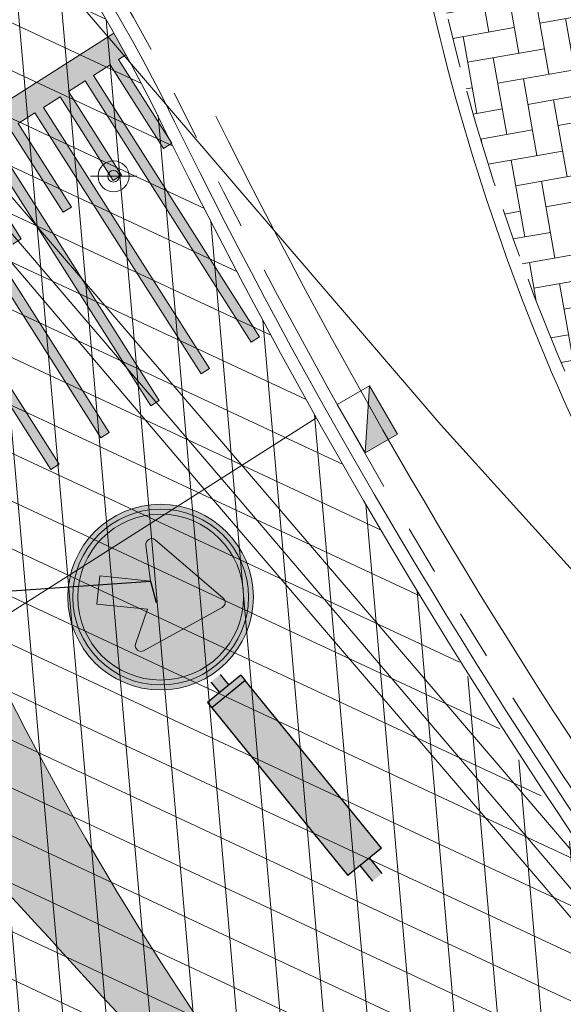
# Model space of a CAD drawing. Header units: metres. Extents: x 163628 to 168255, y 402691 to 405367.
# Tile 20 of 256: x 164495.66 to 164500.05, y 403421.39 to 403429.35. Entities that reach past the tile are written whole.
import ezdxf
from ezdxf import colors
from ezdxf.entities.mleader import LeaderData, LeaderLine
from ezdxf.math import Vec2, Vec3

# ---------------------------------------------------------------- set-up
doc = ezdxf.new("R2010")
doc.units = ezdxf.units.M
doc.linetypes.add('X-CA190022.004-UO-DWM_Snelfietsroute$0$VH-OPSLUITBAND_100X200', pattern=[16, 8, -2, 4, -2])
doc.linetypes.add('X-CA190022.004-UO-DWM_Snelfietsroute$0$VH-TROTTOIRBAND_180-200', pattern=[20, 10, -2, 2, -2, 2, -2])
doc.layers.add('X-CA190022.004-UO-ARC_Arcering$0$N-WE-VH-VERHARDING-FIETSSTRAAT_ROOD ELEMENTENVERHARDING_BSS-A', color=14, linetype='Continuous', lineweight=0, transparency=0.5)
doc.layers.add('X-CA190022.004-UO-ARC_Arcering$0$N-WE-VH-VERHARDING_ASFALT_ZWART-OPBOUW 2', color=7, linetype='Continuous', lineweight=0, transparency=0.5)
for name, color, linetype, lineweight in [('X-CA190022.004-UO-BBM_bebording bebakening markering_v0.1$0$N-WE-VW-VERKEERSTEKEN_BORD_B-S', 7, 'Continuous', 25), ('X-CA190022.004-UO-BBM_bebording bebakening markering_v0.1$0$N-WE-VW-VERKEERSTEKEN_BORD_D-S', 7, 'Continuous', 25), ('X-CA190022.004-UO-BBM_bebording bebakening markering_v0.1$0$X-XX-AL-T25 PIPELOCK SYSTEEM', 1, 'Continuous', 25), ('X-CA190022.004-UO-DTM inmeting_v0.1$0$B-WE-IE-MEUBILAIR_WEGMEUBILAIR-S', 246, 'Continuous', 0), ('X-CA190022.004-UO-DTM inmeting_v0.1$0$B-WE-VH-KANTOPSLUITING_ACHTERKANTBAND-G', 246, 'Continuous', 0), ('X-CA190022.004-UO-DTM inmeting_v0.1$0$B-WE-VH-KANTOPSLUITING_VOORKANTBAND-G', 246, 'Continuous', 0), ('X-CA190022.004-UO-DTM inmeting_v0.1$0$B-WE-VH-VERHARDING_ASFALT-G', 246, 'Continuous', 0), ('X-CA190022.004-UO-DWM_Snelfietsroute$0$N-WE-VH-DREMPEL-G', 7, 'Continuous', 20), ('X-CA190022.004-UO-DWM_Snelfietsroute$0$N-WE-VH-KANTOPSLUITING_ACHTERKANTBAND-G', 7, 'Continuous', 20), ('X-CA190022.004-UO-DWM_Snelfietsroute$0$N-WE-VH-KANTOPSLUITING_OPSLUITBAND_100X200-G', 7, 'X-CA190022.004-UO-DWM_Snelfietsroute$0$VH-OPSLUITBAND_100X200', 20), ('X-CA190022.004-UO-DWM_Snelfietsroute$0$N-WE-VH-KANTOPSLUITING_TROTTOIRBAND_180 200-G', 7, 'X-CA190022.004-UO-DWM_Snelfietsroute$0$VH-TROTTOIRBAND_180-200', 20), ('X-CA190022.004-UO-DWM_Snelfietsroute$0$N-WE-VH-KANTVERHARDING_STREKLAAG-G', 7, 'Continuous', 20), ('X-CA190022.004-UO-DWM_Snelfietsroute$0$N-WE-VW-MARKERING_LANGS_STREEP_DOORGETROKKEN DREMPEL_010-G', 7, 'Continuous', 20), ('X-CA190022.004-UO-DWM_Snelfietsroute$0$N-WE-VW-MARKERING_PUNTSTUK-G', 7, 'Continuous', 20), ('X-CA190022.004-UO-WHM_Riolering nieuw$0$N-WE-RI-HWA_KOLK-S-13-15 18-20 BAND', 7, 'Continuous', 20)]:
    doc.layers.add(name, color=color, linetype=linetype, lineweight=lineweight)
doc.layers.add('X-CA190022.004-UO-DTM inmeting_v0.1$0$X-XX-AL-MEETPUNT-S', color=246, linetype='Continuous', lineweight=0, plot=False)
doc.styles.add('X-CA190022.004-UO-BBM_bebording bebakening markering_v0.1$0$NLCS-ISO-M200-T25', font='NLCS-ISO.ttf', dxfattribs={"height": 0.5})
doc.styles.add('X-CA190022.004-UO-DTM inmeting_v0.1$0$NLCS-ISO', font='isocpeur.ttf', dxfattribs={"height": 2.5})
pattern_1 = [(94.99999999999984, (-2.849091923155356, 3.121928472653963), (-0.3486681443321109, -0.03050450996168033), []), (155, (-2.849091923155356, 3.121928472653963), (-0.1479163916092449, -0.3172077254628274), [])]

# ---------------------------------------------------------------- blocks, each defined once
blk = doc.blocks.new('X-CA190022.004-UO-DTM inmeting_v0.1$0$punt')
at = {"color": 0, "lineweight": -2}
blk.add_line((0, 0), (0, 0), dxfattribs=at)
blk = doc.blocks.new('X-CA190022.004-UO-DTM inmeting_v0.1$0$SIE-WEG_VERKEERSBORD_PAAL')
blk.add_line((-0.2999998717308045, 0.0002770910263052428), (0.2999998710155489, -0.0002770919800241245))
for radius in [0.1999999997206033, 0.07454196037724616]:
    blk.add_circle((0, 0), radius)
at = {"style": 'X-CA190022.004-UO-DTM inmeting_v0.1$0$NLCS-ISO'}
blk.add_attdef('VERKEERSBORD', (0.2003657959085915, 0.2017319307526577), '', height=0.3999999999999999, dxfattribs=at)
blk = doc.blocks.new('X-CA190022.004-UO-WHM_Riolering nieuw$0$N-SRI-KOLK_TROTTOIR-SO')
blk.add_hatch(color=256).paths.add_polyline_path([(1.125000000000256, 1.499999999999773), (-1.124999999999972, 1.499999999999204), (-1.124999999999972, 5.684341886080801e-13)])
blk.add_line((-1.124999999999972, 0), (1.124999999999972, 1.499999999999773))
at = {"flags": 128}
blk.add_lwpolyline([(-1.124999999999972, 0), (1.124999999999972, 0), (1.124999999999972, 1.499999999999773), (-1.124999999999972, 1.499999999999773)], close=True, dxfattribs=at)
blk = doc.blocks.new('X-CA190022.004-UO-BBM_bebording bebakening markering_v0.1$0$_Dot')
at = {"color": 0, "linetype": 'ByBlock', "const_width": 0.5}
blk.add_lwpolyline([(-0.25, 0, 1), (0.25, 0, 1)], format="xyb", close=True, dxfattribs=at)
blk = doc.blocks.new('X-CA190022.004-UO-BBM_bebording bebakening markering_v0.1$0$N-SVW-VERKEERSTEKEN_BORD_BB22-SO')
at = {"true_color": 0xffffff}
h = blk.add_hatch(color=7, dxfattribs=at)
h.dxf.hatch_style = 1
h.paths.add_polyline_path([(0.1220930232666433, 2.593487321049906), (-0.122093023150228, 2.593487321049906), (-0.122093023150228, 2.319767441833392), (0.1220930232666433, 2.319767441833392)])
at = {"true_color": 0x191919}
h = blk.add_hatch(color=250, dxfattribs=at)
h.dxf.hatch_style = 1
h.paths.add_polyline_path([(0.4360465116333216, 2.180232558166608), (0.4360465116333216, 2.319767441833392), (-0.4360465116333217, 2.319767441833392), (-0.4360465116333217, 2.180232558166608)])
at = {"true_color": 0xffff00}
h = blk.add_hatch(color=2, dxfattribs=at)
h.dxf.hatch_style = 1
h.paths.add_polyline_path([(0.4360465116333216, 2.180232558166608), (-0.4360465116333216, 2.180232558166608), (-0.4360465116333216, -2.180232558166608), (0.4360465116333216, -2.180232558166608)])
at = {"true_color": 0xffffff}
h = blk.add_hatch(color=7, dxfattribs=at)
h.dxf.hatch_style = 1
h.paths.add_polyline_path([(0.1220930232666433, -2.180232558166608), (-0.122093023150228, -2.180232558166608), (-0.122093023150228, -2.585060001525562), (0.1220930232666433, -2.585060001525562)])
for p, q in [((-0.122093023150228, 2.593487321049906), (-0.122093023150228, 2.319767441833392)), ((0.1220930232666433, 2.593487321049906), (0.1220930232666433, 2.319767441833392)), ((-0.4360465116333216, 2.319767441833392), (-0.4360465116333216, 2.180232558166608)), ((0.4360465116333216, 2.319767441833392), (0.4360465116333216, 2.180232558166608)), ((-0.4360465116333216, 2.180232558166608), (-0.4360465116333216, -2.180232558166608)), ((-0.122093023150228, -2.180232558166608), (-0.122093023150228, -2.585060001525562)), ((0.1220930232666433, -2.180232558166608), (0.1220930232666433, -2.585060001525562))]:
    blk.add_line(p, q)
for points in [[(0.4360465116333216, 2.319767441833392), (-0.4360465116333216, 2.319767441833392)], [(0.4360465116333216, 2.180232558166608), (-0.4360465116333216, 2.180232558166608)], [(0.4360465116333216, -2.180232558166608), (0.4360465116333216, 2.180232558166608)], [(0.4360465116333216, -2.180232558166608), (-0.4360465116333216, -2.180232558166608)]]:
    blk.add_lwpolyline(points)
blk = doc.blocks.new('X-CA190022.004-UO-BBM_bebording bebakening markering_v0.1$0$N-SVW-VERKEERSTEKEN_BORD_D02R-SO')
at = {"true_color": 0x007dc8}
h = blk.add_hatch(color=152, dxfattribs=at)
h.dxf.hatch_style = 1
h.paths.add_polyline_path([(3.356918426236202, 1.154815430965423), (3.546040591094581, 1.219875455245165, 0.5778775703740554), (-2.833352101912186, 2.456545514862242), (-2.682239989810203, 2.325529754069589, -0.5778775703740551)])
h = blk.add_hatch(color=152, dxfattribs=at)
h.dxf.hatch_style = 1
h.paths.add_polyline_path([(-2.176640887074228, 1.40747762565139), (-1.366993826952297, 2.21712468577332), (0.0003145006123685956, 0.8468786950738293), (0.001244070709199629, 3.349999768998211, 0.4143223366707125), (-3.35, 0, 0.4141047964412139), (-0.001244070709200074, -3.349999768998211), (-0.0005910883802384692, -1.591666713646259), (-1.897339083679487, -1.247415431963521, -0.656866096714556), (-1.99222094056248, -0.8401338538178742), (-0.7205250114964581, -0.04863824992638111)])
at = {"true_color": 0xffffff}
h = blk.add_hatch(color=7, dxfattribs=at)
h.dxf.hatch_style = 1
h.paths.add_polyline_path([(-2.682239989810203, 2.325529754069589), (-2.531127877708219, 2.194513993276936, -0.5778775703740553), (3.167796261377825, 1.089755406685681), (3.356918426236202, 1.154815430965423, 0.5778775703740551)])
at = {"true_color": 0x007dc8}
h = blk.add_hatch(color=152, dxfattribs=at)
h.dxf.hatch_style = 1
h.paths.add_polyline_path([(0.001244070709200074, 3.349999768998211), (0.0003145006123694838, 0.8468786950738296), (0.08912204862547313, 0.7578803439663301), (0.8610998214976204, 2.003724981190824, -0.6626096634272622), (1.284757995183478, 1.937822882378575), (1.934355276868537, -1.627147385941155, -0.5200296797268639), (1.670098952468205, -1.894889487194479), (-0.0005910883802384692, -1.591666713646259), (-0.001244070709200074, -3.349999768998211, 0.4143223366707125), (3.35, 0, 0.4141047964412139)])
h = blk.add_hatch(color=152, dxfattribs=at)
h.dxf.hatch_style = 1
h.paths.add_polyline_path([(-2.682239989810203, 2.325529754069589), (-2.833352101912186, 2.456545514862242, 0.1804943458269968), (-3.75, 0, 0.4142135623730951), (0, -3.75), (0, -3.55, -0.4142135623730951), (-3.55, 0, -0.1804943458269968)])
at = {"true_color": 0xffffff}
h = blk.add_hatch(color=7, dxfattribs=at)
h.dxf.hatch_style = 1
h.paths.add_polyline_path([(-3.35, 0, -0.1804943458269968), (-2.531127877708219, 2.194513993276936), (-2.682239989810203, 2.325529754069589, 0.1804943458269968), (-3.55, 0, 0.4142135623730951), (0, -3.55), (0, -3.35, -0.4142135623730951)])
h = blk.add_hatch(color=7, dxfattribs=at)
h.dxf.hatch_style = 1
h.paths.add_polyline_path([(0.0003145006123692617, 0.8468786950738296), (-1.366993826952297, 2.21712468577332), (-2.176640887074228, 1.40747762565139), (-0.7205250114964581, -0.04863824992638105), (-1.992220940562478, -0.8401338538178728, 0.6568660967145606), (-1.897339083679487, -1.247415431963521), (-0.0005910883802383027, -1.591666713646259)])
h = blk.add_hatch(color=7, dxfattribs=at)
h.dxf.hatch_style = 1
h.paths.add_polyline_path([(1.284757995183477, 1.937822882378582, 0.6626096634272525), (0.8610998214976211, 2.003724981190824), (0.08912204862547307, 0.7578803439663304), (0.0003145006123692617, 0.8468786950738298), (-0.0005910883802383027, -1.591666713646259), (1.67009895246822, -1.894889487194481, 0.5200296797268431), (1.934355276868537, -1.627147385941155)])
at = {"true_color": 0x007dc8}
h = blk.add_hatch(color=152, dxfattribs=at)
h.dxf.hatch_style = 1
h.paths.add_polyline_path([(3.75, 0, 0.08302223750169), (3.546040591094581, 1.219875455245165), (3.356918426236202, 1.154815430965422, -0.08302223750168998), (3.55, 0, -0.4142135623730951), (0, -3.55), (0, -3.75, 0.4142135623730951)])
at = {"true_color": 0xffffff}
h = blk.add_hatch(color=7, dxfattribs=at)
h.dxf.hatch_style = 1
h.paths.add_polyline_path([(3.356918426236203, 1.154815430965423), (3.167796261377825, 1.08975540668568, -0.08302223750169), (3.35, 0, -0.4142135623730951), (0, -3.35), (0, -3.55, 0.4142135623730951), (3.55, 0, 0.08302223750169)])
at = {"color": 7, "lineweight": 0, "true_color": 0xffffff}
blk.add_lwpolyline([(-1.366993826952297, 2.21712468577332), (0.08912204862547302, 0.7578803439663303), (0.8610998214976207, 2.003724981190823, -0.6626096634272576), (1.284757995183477, 1.937822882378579), (1.934355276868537, -1.627147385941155, -0.5279358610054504), (1.664489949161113, -1.893871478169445), (-1.897339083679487, -1.247415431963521, -0.6568660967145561), (-1.99222094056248, -0.8401338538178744), (-0.7205250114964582, -0.04863824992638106), (-2.176640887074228, 1.40747762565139)], format="xyb", close=True, dxfattribs=at)
at = {"color": 152, "lineweight": 0, "true_color": 0x007dc8}
blk.add_circle((0, 0), 3.75, dxfattribs=at)
at = {"color": 7, "lineweight": 0, "true_color": 0xffffff}
for radius in [3.55, 3.35]:
    blk.add_circle((0, 0), radius, dxfattribs=at)

msp = doc.modelspace()

# ---------------------------------------------------------------- hatches: boundary and pattern name
at = {"layer": 'X-CA190022.004-UO-ARC_Arcering$0$N-WE-VH-VERHARDING-FIETSSTRAAT_ROOD ELEMENTENVERHARDING_BSS-A'}
h = msp.add_hatch(dxfattribs=at)
h.set_pattern_fill('AVH-BSS_KEIFORMAAT_KEPER', color=256, scale=2, angle=100, pattern_type=2)
h.set_pattern_definition([(99.99999999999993, (-2.849091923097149, 3.12192847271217), (-0.243275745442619, 0.1703435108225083), [0.6299999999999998, -0.2099999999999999]), (9.999999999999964, (-3.262711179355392, 3.048996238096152), (-0.243275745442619, 0.1703435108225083), [0.6299999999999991, -0.2099999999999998])])
edge = h.paths.add_edge_path()
edge.add_arc((164484.4865551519, 403426.0522966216), 18.00000000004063, 13.17099899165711, 25.75401588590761)
edge.add_arc((164503.4005756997, 403435.1769789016), 2.999999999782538, 115.70063201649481, 205.7541465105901, ccw=False)
edge.add_line((164502.0995686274, 403437.8801956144), (164497.6533969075, 403435.740337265))
edge.add_line((164497.6533969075, 403435.740337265), (164493.9899184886, 403433.9771743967))
edge.add_arc((164495.2909255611, 403431.2739576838), 2.999999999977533, 25.70063208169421, 115.70063202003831, ccw=False)
edge.add_line((164497.9941422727, 403432.5749647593), (164498.0026482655, 403432.5572911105))
edge.add_arc((164484.4865636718, 403426.0522553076), 15.00000111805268, 13.171133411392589, 25.700631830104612, ccw=False)
edge.add_arc((164516.6184610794, 403433.571646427), 18.00000000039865, 193.1711327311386, 218.2750948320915)
edge.add_line((164502.4876384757, 403422.421765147), (164508.6705544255, 403414.6270277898))
edge.add_line((164508.6705544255, 403414.6270277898), (164511.063444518, 403416.485518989))
edge.add_line((164511.063444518, 403416.485518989), (164504.5019468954, 403424.7291307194))
edge.add_arc((164516.6184610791, 403433.571646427), 15.00000000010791, 193.171132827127, 216.1216089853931, ccw=False)
at = {"layer": 'X-CA190022.004-UO-ARC_Arcering$0$N-WE-VH-VERHARDING_ASFALT_ZWART-OPBOUW 2'}
h = msp.add_hatch(dxfattribs=at)
h.set_pattern_fill('AVH-ASFALT-SO', color=256, scale=0.35, angle=35, pattern_type=2)
h.set_pattern_definition(pattern_1)
edge = h.paths.add_edge_path()
edge.add_line((164489.8382456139, 403431.9665135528), (164490.5679246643, 403431.3329318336))
edge.add_arc((164483.2286881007, 403421.7573389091), 12.0646745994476, 27.301292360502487, 52.531551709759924, ccw=False)
edge.add_arc((164513.3227276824, 403435.758159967), 21.14276145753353, 203.6077994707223, 211.6505755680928)
edge.add_arc((164494.6789251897, 403424.3023266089), 0.7400000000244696, -53.39671403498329, 29.23697528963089, ccw=False)
edge.add_line((164495.1201656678, 403423.7082669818), (164504.7116603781, 403411.9075555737))
edge.add_line((164504.7116603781, 403411.9075555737), (164507.3627034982, 403413.5346996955))
edge.add_line((164507.3627034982, 403413.5346996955), (164501.7554050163, 403420.1983105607))
edge.add_arc((164508.2250259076, 403425.2367495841), 8.200113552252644, 213.6800807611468, 217.9108978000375, ccw=False)
edge.add_arc((164581.5154571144, 403473.6896893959), 96.0588965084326, 209.6774321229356, 213.4870524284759, ccw=False)
edge.add_arc((164537.3758326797, 403448.2619070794), 45.12013046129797, 206.189453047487, 209.3751078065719, ccw=False)
edge.add_arc((164483.1937731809, 403421.7263134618), 15.21115283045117, 25.80785665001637, 47.29780852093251)
edge.add_arc((164493.9842063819, 403433.4195307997), 0.7000000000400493, 160.115940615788, 227.3330159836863, ccw=False)
edge.add_line((164493.325938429, 403433.6576133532), (164489.8486641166, 403431.9840669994))
edge.add_line((164489.8486641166, 403431.9840669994), (164489.8382456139, 403431.9665135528))
h = msp.add_hatch(dxfattribs=at)
h.set_pattern_fill('AVH-ASFALT-SO', color=256, scale=0.35, angle=35, pattern_type=2)
h.set_pattern_definition(pattern_1)
edge = h.paths.add_edge_path()
edge.add_line((164488.3584638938, 403429.3400447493), (164486.9332981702, 403430.5809565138))
edge.add_line((164486.9332981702, 403430.5809565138), (164483.8409762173, 403429.0926804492))
edge.add_arc((164483.6163772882, 403428.4296907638), 0.7000000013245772, 49.10747693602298, 71.28532341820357, ccw=False)
edge.add_line((164484.074626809, 403428.958847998), (164485.3956180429, 403427.8148711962))
edge.add_arc((164419.8004888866, 403352.0698109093), 100.1999756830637, 45.83437392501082, 49.10747731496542, ccw=False)
edge.add_arc((164434.5205678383, 403366.9616448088), 79.26185529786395, 43.43438908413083, 45.96700247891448, ccw=False)
edge.add_arc((164428.5624123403, 403359.8460923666), 88.48702935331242, 40.44025779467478, 44.12767198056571, ccw=False)
edge.add_line((164495.9083622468, 403417.2436305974), (164497.2188143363, 403415.7133272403))
edge.add_line((164497.2188143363, 403415.7133272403), (164502.060617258, 403410.2804114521))
edge.add_line((164502.060617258, 403410.2804114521), (164504.7116603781, 403411.9075555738))
edge.add_line((164504.7116603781, 403411.9075555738), (164495.1201656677, 403423.7082669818))
edge.add_arc((164494.6789251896, 403424.3023266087), 0.7399999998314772, 223.9695966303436, 306.6032859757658, ccw=False)
edge.add_arc((164419.8004724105, 403352.0697929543), 103.3000000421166, 43.96959663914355, 48.41897500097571)
h.paths.add_polyline_path([(164489.828954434, 403431.974581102), (164489.8382456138, 403431.9665135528), (164489.8486641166, 403431.9840669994)])
at = {"layer": 'X-CA190022.004-UO-DWM_Snelfietsroute$0$N-WE-VW-MARKERING_LANGS_STREEP_DOORGETROKKEN DREMPEL_010-G'}
h = msp.add_hatch(color=256, dxfattribs=at)
h.dxf.hatch_style = 1
edge = h.paths.add_edge_path()
edge.add_arc((164483.226256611, 403421.7554848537), 15.16768573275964, 28.79627503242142, 29.55290546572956)
edge.add_line((164496.4206360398, 403429.2365972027), (164493.7180750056, 403427.5173672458))
edge.add_arc((164492.3557894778, 403426.5322320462), 1.681164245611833, 29.052300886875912, 35.8725292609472, ccw=False)
edge.add_line((164493.8254242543, 403427.3486185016), (164493.9604232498, 403427.4344979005))
edge.add_line((164493.9604232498, 403427.4344979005), (164494.3898202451, 403426.759502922))
edge.add_line((164494.3898202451, 403426.759502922), (164494.4573197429, 403426.8024426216))
edge.add_line((164494.4573197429, 403426.8024426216), (164494.0279227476, 403427.4774376))
edge.add_line((164494.0279227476, 403427.4774376), (164494.1629217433, 403427.5633169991))
edge.add_line((164494.1629217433, 403427.5633169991), (164495.5047873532, 403425.453957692))
edge.add_line((164495.5047873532, 403425.453957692), (164495.5722868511, 403425.4968973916))
edge.add_line((164495.5722868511, 403425.4968973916), (164494.2304212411, 403427.6062566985))
edge.add_line((164494.2304212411, 403427.6062566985), (164494.3654202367, 403427.6921360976))
edge.add_line((164494.3654202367, 403427.6921360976), (164494.7948172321, 403427.0171411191))
edge.add_line((164494.7948172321, 403427.0171411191), (164494.8623167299, 403427.0600808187))
edge.add_line((164494.8623167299, 403427.0600808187), (164494.4329197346, 403427.735075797))
edge.add_line((164494.4329197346, 403427.735075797), (164494.5679187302, 403427.8209551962))
edge.add_line((164494.5679187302, 403427.8209551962), (164495.9097843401, 403425.711595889))
edge.add_line((164495.9097843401, 403425.711595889), (164495.977283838, 403425.7545355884))
edge.add_line((164495.977283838, 403425.7545355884), (164494.6354182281, 403427.8638948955))
edge.add_line((164494.6354182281, 403427.8638948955), (164494.7704172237, 403427.9497742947))
edge.add_line((164494.7704172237, 403427.9497742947), (164495.199814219, 403427.2747793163))
edge.add_line((164495.199814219, 403427.2747793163), (164495.2673137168, 403427.3177190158))
edge.add_line((164495.2673137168, 403427.3177190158), (164494.8379167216, 403427.9927139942))
edge.add_line((164494.8379167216, 403427.9927139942), (164494.9729157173, 403428.0785933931))
edge.add_line((164494.9729157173, 403428.0785933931), (164496.3147813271, 403425.9692340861))
edge.add_line((164496.3147813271, 403425.9692340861), (164496.3822808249, 403426.0121737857))
edge.add_line((164496.3822808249, 403426.0121737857), (164495.040415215, 403428.1215330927))
edge.add_line((164495.040415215, 403428.1215330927), (164495.1754142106, 403428.2074124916))
edge.add_line((164495.1754142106, 403428.2074124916), (164495.6048112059, 403427.5324175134))
edge.add_line((164495.6048112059, 403427.5324175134), (164495.6723107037, 403427.5753572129))
edge.add_line((164495.6723107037, 403427.5753572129), (164495.2429137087, 403428.2503521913))
edge.add_line((164495.2429137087, 403428.2503521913), (164495.3779127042, 403428.3362315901))
edge.add_line((164495.3779127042, 403428.3362315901), (164496.719778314, 403426.2268722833))
edge.add_line((164496.719778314, 403426.2268722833), (164496.7872778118, 403426.2698119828))
edge.add_line((164496.7872778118, 403426.2698119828), (164495.4454122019, 403428.3791712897))
edge.add_line((164495.4454122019, 403428.3791712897), (164495.5804111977, 403428.4650506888))
edge.add_line((164495.5804111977, 403428.4650506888), (164496.0098081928, 403427.7900557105))
edge.add_line((164496.0098081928, 403427.7900557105), (164496.0773076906, 403427.8329954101))
edge.add_line((164496.0773076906, 403427.8329954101), (164495.6479106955, 403428.5079903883))
edge.add_line((164495.6479106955, 403428.5079903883), (164495.7824993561, 403428.5936087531))
edge.add_line((164495.7824993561, 403428.5936087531), (164497.1252253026, 403426.484796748))
edge.add_line((164497.1252253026, 403426.484796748), (164497.1927248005, 403426.5277364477))
edge.add_line((164497.1927248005, 403426.5277364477), (164495.8508591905, 403428.6370957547))
edge.add_line((164495.8508591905, 403428.6370957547), (164495.9858581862, 403428.7229751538))
edge.add_line((164495.9858581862, 403428.7229751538), (164496.4152551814, 403428.0479801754))
edge.add_line((164496.4152551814, 403428.0479801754), (164496.4827546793, 403428.0909198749))
edge.add_line((164496.4827546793, 403428.0909198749), (164496.0533576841, 403428.7659148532))
edge.add_line((164496.0533576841, 403428.7659148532), (164496.1883566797, 403428.8517942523))
edge.add_line((164496.1883566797, 403428.8517942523), (164497.5302222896, 403426.7424349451))
edge.add_line((164497.5302222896, 403426.7424349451), (164497.5977217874, 403426.7853746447))
edge.add_line((164497.5977217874, 403426.7853746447), (164496.2558561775, 403428.8947339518))
edge.add_line((164496.2558561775, 403428.8947339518), (164496.3908551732, 403428.9806133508))
edge.add_line((164496.3908551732, 403428.9806133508), (164496.8202521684, 403428.3056183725))
edge.add_line((164496.8202521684, 403428.3056183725), (164496.8877516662, 403428.3485580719))
edge.add_line((164496.8877516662, 403428.3485580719), (164496.4583546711, 403429.0235530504))
edge.add_line((164496.4583546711, 403429.0235530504), (164496.5182759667, 403429.0617090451))
at = {"layer": 'X-CA190022.004-UO-DWM_Snelfietsroute$0$N-WE-VW-MARKERING_PUNTSTUK-G'}
h = msp.add_hatch(color=256, dxfattribs=at)
h.dxf.hatch_style = 1
edge = h.paths.add_edge_path()
edge.add_arc((164494.6789145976, 403424.3023300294), 0.8399999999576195, 252.1032482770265, 342.8438424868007)
edge.add_arc((164517.8862292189, 403435.2487625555), 25.04557019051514, 206.548411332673, 218.773573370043)
edge.add_line((164498.3600291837, 403419.5641172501), (164498.1620919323, 403419.3942666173))
edge.add_line((164498.1620919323, 403419.3942666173), (164497.1708335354, 403420.5147871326))
edge.add_arc((164419.8004725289, 403352.0697930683), 103.2999998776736, 41.49729191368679, 43.74991126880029)

# ---------------------------------------------------------------- linework, layer by layer
at = {"layer": 'X-CA190022.004-UO-DTM inmeting_v0.1$0$B-WE-VH-KANTOPSLUITING_ACHTERKANTBAND-G'}
msp.add_polyline3d([(164483.602, 403441.952, 9.812), (164484.2119999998, 403441.2319999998, 9.887), (164489.406, 403435.139, 9.846), (164492.9160000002, 403431.0350000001, 9.795), (164497.5159999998, 403425.6740000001, 9.77), (164500.3229999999, 403422.3960000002, 9.657), (164504.4840000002, 403417.5129999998, 9.46), (164505.892, 403416.0839999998, 9.374), (164506.8289999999, 403415.4399999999, 9.326), (164508.077, 403414.7949999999, 9.244), (164508.6269999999, 403414.6170000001, 9.218)], dxfattribs=at)
at = {"layer": 'X-CA190022.004-UO-DTM inmeting_v0.1$0$B-WE-VH-KANTOPSLUITING_VOORKANTBAND-G'}
msp.add_polyline3d([(164483.412, 403441.8859999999, 9.803), (164484.071, 403441.1159999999, 9.796), (164489.2459999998, 403435.0320000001, 9.738), (164492.764, 403430.9220000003, 9.688), (164497.3799999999, 403425.5350000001, 9.657), (164500.196, 403422.2289999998, 9.553), (164504.3220000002, 403417.3909999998, 9.342), (164505.7820000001, 403415.915, 9.276), (164506.7379999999, 403415.2489999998, 9.244), (164508.0210000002, 403414.6129999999, 9.226), (164508.7409999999, 403414.4199999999, 9.215)], dxfattribs=at)
at = {"layer": 'X-CA190022.004-UO-DTM inmeting_v0.1$0$B-WE-VH-VERHARDING_ASFALT-G'}
for points in [[(164471.5800000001, 403458.8509999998, 9.688), (164476.5299999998, 403452.861, 9.873), (164482.2710000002, 403446.0359999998, 9.94), (164482.2280000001, 403445.554, 9.92), (164481.773, 403444.9989999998, 9.875), (164480.8930000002, 403444.6269999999, 9.832), (164482.0290000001, 403443.2209999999, 9.825), (164483.213, 403441.8670000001, 9.819), (164484.1770000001, 403442.1910000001, 9.861), (164484.8769999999, 403442.29, 9.89), (164485.5789999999, 403442.0920000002, 9.89), (164490.1979999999, 403436.5499999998, 9.825), (164494.9049999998, 403430.9199999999, 9.769), (164499.0630000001, 403426.074, 9.696), (164502.6000000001, 403422.1639999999, 9.54), (164505.9530000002, 403418.1260000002, 9.357), (164514.3829999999, 403407.2719999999, 9.002)], [(164513.645, 403406.145, 8.943), (164509.9270000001, 403410.429, 9.091), (164506.6209999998, 403414.4330000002, 9.241), (164504.2069999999, 403417.2939999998, 9.356), (164500.0800000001, 403422.1310000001, 9.559), (164497.2420000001, 403425.446, 9.667), (164492.656, 403430.8369999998, 9.695), (164489.1439999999, 403434.9440000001, 9.743), (164483.9449999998, 403441.0279999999, 9.805), (164483.213, 403441.8670000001, 9.819)]]:
    msp.add_polyline3d(points, dxfattribs=at)
at = {"layer": 'X-CA190022.004-UO-DWM_Snelfietsroute$0$N-WE-VH-DREMPEL-G', "flags": 128}
msp.add_lwpolyline([(164498.0569326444, 403426.129345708), (164495.5988384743, 403424.5656329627), (164495.4055005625, 403424.4426413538)], dxfattribs=at)
at = {"layer": 'X-CA190022.004-UO-DWM_Snelfietsroute$0$N-WE-VH-KANTOPSLUITING_ACHTERKANTBAND-G', "ltscale": 0.2, "flags": 128}
for points in [[(164508.3983136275, 403414.8093247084), (164502.4092134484, 403422.3597205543, -0.1099786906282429), (164498.994602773, 403429.4473745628, 0.05472478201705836), (164497.9125410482, 403432.5139241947), (164497.9040350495, 403432.5315978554, 0.3404237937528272), (164494.7425579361, 403434.1216397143)], [(164497.2448350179, 403428.5665342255, 0.07174089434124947), (164505.2365501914, 403416.9715690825, 0.125008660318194), (164508.3983136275, 403414.8093247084, 0.125008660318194)]]:
    msp.add_lwpolyline(points, format="xyb", dxfattribs=at)
at = {"layer": 'X-CA190022.004-UO-DWM_Snelfietsroute$0$N-WE-VH-KANTOPSLUITING_OPSLUITBAND_100X200-G', "ltscale": 0.1, "flags": 128}
msp.add_lwpolyline([(164508.4757473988, 403414.8711229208), (164502.4876384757, 403422.421765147, -0.1099768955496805), (164499.0919721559, 403429.4701605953, 0.05472478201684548), (164498.0026482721, 403432.5572910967), (164497.9941422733, 403432.574964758, 0.3419616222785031), (164494.7075314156, 403434.2166535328, 0.2412032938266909)], format="xyb", dxfattribs=at)
at = {"layer": 'X-CA190022.004-UO-DWM_Snelfietsroute$0$N-WE-VH-KANTOPSLUITING_TROTTOIRBAND_180 200-G', "ltscale": 0.2, "flags": 128}
for points in [[(164493.7673718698, 403433.8700669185, 0.5296536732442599), (164493.645338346, 403433.0518781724, -0.08818175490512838), (164496.8999646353, 403428.7694333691, 0.07342641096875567), (164505.0732688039, 403416.8241027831, 0.1401289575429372), (164508.776316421, 403414.4517975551)], [(164501.8872366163, 403410.1752198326), (164497.0671246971, 403415.5829801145), (164495.7564503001, 403417.1135430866, 0.02295761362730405), (164489.4739604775, 403423.8026659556, 0.01428257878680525), (164485.2646896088, 403427.6636834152), (164483.9436983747, 403428.8076602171, 0.2990308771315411), (164483.3995427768, 403428.8802268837)]]:
    msp.add_lwpolyline(points, format="xyb", dxfattribs=at)
at = {"layer": 'X-CA190022.004-UO-DWM_Snelfietsroute$0$N-WE-VH-KANTVERHARDING_STREKLAAG-G', "ltscale": 0.2, "flags": 128}
for points in [[(164493.4685200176, 403433.7262351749, 0.3544872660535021), (164493.5775647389, 403432.978347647, -0.08816488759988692), (164496.8105211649, 403428.7247017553, 0.07341513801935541), (164504.9990569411, 403416.7570652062, 0.1400909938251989), (164508.7475947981, 403414.3560109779)], [(164493.325938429, 403433.6576133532, 0.301999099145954), (164493.5097911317, 403432.9048171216, -0.08814787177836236), (164496.7210796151, 403428.6799662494, 0.07340391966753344), (164504.9248492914, 403416.6900231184, 0.1400537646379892), (164508.7188731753, 403414.2602244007)], [(164502.0365371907, 403410.3082962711), (164497.2177457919, 403415.7145750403), (164495.9083622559, 403417.2436305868, 0.02295761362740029), (164489.6133064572, 403423.9461326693, 0.01428257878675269), (164485.3956180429, 403427.8148711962), (164484.074626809, 403428.958847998, 0.09707230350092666), (164483.8409762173, 403429.0926804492, 0.09707230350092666)], [(164501.9618869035, 403410.2417580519), (164497.1424352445, 403415.6487775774), (164495.832406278, 403417.1785868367, 0.02295761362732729), (164489.5436334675, 403423.8743993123, 0.01428257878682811), (164485.3301538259, 403427.7392773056), (164484.0091625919, 403428.8832541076, 0.1451527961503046), (164483.6983946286, 403429.0240586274, 0.1451527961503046)]]:
    msp.add_lwpolyline(points, format="xyb", dxfattribs=at)
at = {"layer": 'X-CA190022.004-UO-DWM_Snelfietsroute$0$N-WE-VW-MARKERING_LANGS_STREEP_DOORGETROKKEN DREMPEL_010-G', "flags": 128}
msp.add_lwpolyline([(164496.4206360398, 403429.2365972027), (164495.6755604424, 403428.7626185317), (164495.6755604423, 403428.7626185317), (164493.7180750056, 403427.5173672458, -0.02976764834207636)], format="xyb", dxfattribs=at)
for points in [[(164495.5804111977, 403428.4650506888), (164496.0098081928, 403427.7900557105), (164496.0773076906, 403427.8329954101), (164495.6479106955, 403428.5079903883), (164495.7824993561, 403428.5936087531), (164497.1252253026, 403426.484796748), (164497.1927248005, 403426.5277364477), (164495.8508591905, 403428.6370957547), (164495.9858581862, 403428.7229751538), (164496.4152551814, 403428.0479801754), (164496.4827546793, 403428.0909198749), (164496.0533576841, 403428.7659148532), (164496.1883566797, 403428.8517942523), (164497.5302222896, 403426.7424349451), (164497.5977217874, 403426.7853746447), (164496.2558561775, 403428.8947339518), (164496.3908551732, 403428.9806133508), (164496.8202521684, 403428.3056183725), (164496.8877516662, 403428.3485580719), (164496.4583546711, 403429.0235530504), (164496.5182759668, 403429.0617090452)], [(164495.3779127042, 403428.3362315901), (164496.719778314, 403426.2268722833), (164496.7872778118, 403426.2698119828), (164495.4454122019, 403428.3791712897)], [(164495.6048112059, 403427.5324175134), (164495.6723107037, 403427.5753572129), (164495.2429137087, 403428.2503521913)], [(164494.9729157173, 403428.0785933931), (164496.3147813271, 403425.9692340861), (164496.3822808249, 403426.0121737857), (164495.040415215, 403428.1215330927)], [(164494.5679187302, 403427.8209551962), (164495.9097843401, 403425.711595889), (164495.977283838, 403425.7545355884), (164494.6354182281, 403427.8638948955)]]:
    msp.add_lwpolyline(points, dxfattribs=at)
at = {"layer": 'X-CA190022.004-UO-DWM_Snelfietsroute$0$N-WE-VW-MARKERING_PUNTSTUK-G'}
msp.add_lwpolyline([(164495.481545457, 403424.0545349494, 0.05339282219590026), (164498.3600291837, 403419.5641172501), (164498.1620919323, 403419.3942666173), (164497.1708335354, 403420.5147871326, 0.009829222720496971), (164494.4207803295, 403423.502976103, 0.009829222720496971)], format="xyb", dxfattribs=at)

# ---------------------------------------------------------------- block references
at = {"layer": 'X-CA190022.004-UO-BBM_bebording bebakening markering_v0.1$0$N-WE-VW-VERKEERSTEKEN_BORD_B-S', "xscale": 0.4000000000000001, "yscale": 0.4000000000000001, "zscale": 0.4999999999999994, "rotation": 39.10199481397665}
msp.add_blockref('X-CA190022.004-UO-BBM_bebording bebakening markering_v0.1$0$N-SVW-VERKEERSTEKEN_BORD_BB22-SO', (164497.8962906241, 403423.2212722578), dxfattribs=at)
at = {"layer": 'X-CA190022.004-UO-BBM_bebording bebakening markering_v0.1$0$N-WE-VW-VERKEERSTEKEN_BORD_D-S', "xscale": 0.2, "yscale": 0.2, "zscale": 0.2, "rotation": 39.1019948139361}
msp.add_blockref('X-CA190022.004-UO-BBM_bebording bebakening markering_v0.1$0$N-SVW-VERKEERSTEKEN_BORD_D02R-SO', (164496.7981270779, 403424.6824126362), dxfattribs=at)
at = {"layer": 'X-CA190022.004-UO-DTM inmeting_v0.1$0$B-WE-IE-MEUBILAIR_WEGMEUBILAIR-S', "linetype": 'ByBlock', "lineweight": -2, "xscale": 0.6250000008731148, "yscale": 0.6250000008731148, "zscale": 0.6250000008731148}
msp.add_blockref('X-CA190022.004-UO-DTM inmeting_v0.1$0$SIE-WEG_VERKEERSBORD_PAAL', (164496.418, 403428.081, 9.763), dxfattribs=at)
at = {"layer": 'X-CA190022.004-UO-DTM inmeting_v0.1$0$X-XX-AL-MEETPUNT-S', "linetype": 'ByBlock', "lineweight": -2}
for p in [(164499.063, 403426.074, 9.696), (164497.516, 403425.674, 9.77), (164497.38, 403425.535, 9.657), (164497.242, 403425.446, 9.667)]:
    msp.add_blockref('X-CA190022.004-UO-DTM inmeting_v0.1$0$punt', p, dxfattribs=at)
at = {"layer": 'X-CA190022.004-UO-WHM_Riolering nieuw$0$N-WE-RI-HWA_KOLK-S-13-15 18-20 BAND', "xscale": -0.2, "yscale": 0.2, "zscale": 0.1999999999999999, "rotation": 300.1142561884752}
msp.add_blockref('X-CA190022.004-UO-WHM_Riolering nieuw$0$N-SRI-KOLK_TROTTOIR-SO', (164498.3388279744, 403426.0422282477), dxfattribs=at)

# ---------------------------------------------------------------- leaders
at = {"layer": 'X-CA190022.004-UO-BBM_bebording bebakening markering_v0.1$0$X-XX-AL-T25 PIPELOCK SYSTEEM'}
ml = msp.add_multileader_mtext('Standard', dxfattribs=at)
ml.set_content('', color=256, style='X-CA190022.004-UO-BBM_bebording bebakening markering_v0.1$0$NLCS-ISO-M200-T25')
ml.set_leader_properties(color=256, linetype='ByLayer', lineweight=-1)
ml.set_arrow_properties(name='X-CA190022.004-UO-BBM_bebording bebakening markering_v0.1$0$_Dot')
ml.build(insert=Vec2(0, 0))
ml.multileader.update_dxf_attribs({"text_attachment_direction": 1, "text_left_attachment_type": 5, "text_right_attachment_type": 5, "dogleg_length": 0.5, "arrow_head_size": 0.2})
ctx = ml.context
ctx.base_point, ctx.char_height, ctx.arrow_head_size, ctx.landing_gap_size, ctx.plane_origin, ctx.plane_x_axis, ctx.plane_y_axis = Vec3(164497.5466393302, 403425.0354149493), 0.5, 0.2, 0.18, Vec3(164505.2072510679, 403433.0242010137), Vec3(-0.2606205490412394, 0.9654413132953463), Vec3(-0.9654413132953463, -0.2606205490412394)
ctx.left_attachment, ctx.right_attachment = 5, 5
notes = []
notes.append((ctx, [(1, (1, 1, 0), (164496.7163598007, 403424.8112812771), (0.2606205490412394, -0.9654413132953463), 0, [(0, [(164494.336830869, 403424.642933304)], 0, [])])]))
ctx.mtext.insert, ctx.mtext.text_direction, ctx.mtext.rotation, ctx.mtext.flow_direction = Vec3(164496.8901392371, 403424.8581929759), Vec3(-0.2606205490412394, 0.9654413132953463), 1.834461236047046, 5
for ctx, leaders in notes:
    for number, flags, end, landing, length, lines in leaders:
        leader = LeaderData()
        leader.index, (leader.has_last_leader_line, leader.has_dogleg_vector, leader.attachment_direction) = number, flags
        leader.last_leader_point, leader.dogleg_vector, leader.dogleg_length = Vec3(end), Vec3(landing), length
        for number, points, colour, breaks in lines:
            line = LeaderLine()
            line.index, line.vertices, line.color, line.breaks = number, Vec3.list(points), colors.encode_raw_color(colour), breaks
            leader.lines.append(line)
        ctx.leaders.append(leader)

doc.saveas('drawing.dxf')
